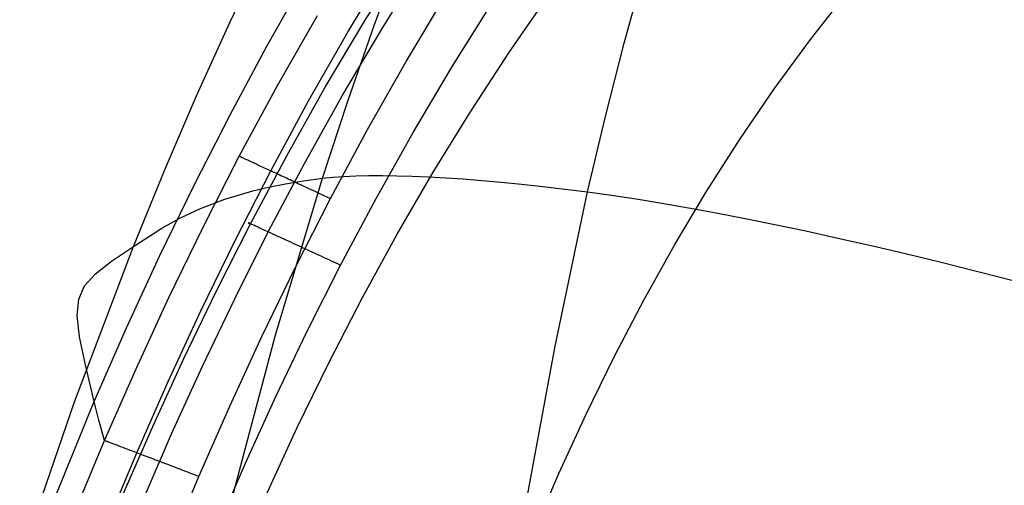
# Model space of a CAD drawing. Extents: x -353 to 1161, y -766 to 145.
# Tile 30 of 74: x -323 to -277, y 34 to 56. Entities that reach past the tile are written whole.
import ezdxf

# ---------------------------------------------------------------- set-up
doc = ezdxf.new("R2010")
doc.units = 0
doc.layers.add('DEFAULT', color=7, linetype='CONTINUOUS')

msp = doc.modelspace()

# ---------------------------------------------------------------- linework, layer by layer
at = {"layer": 'DEFAULT'}
for p, q in [((-312.926, 55.705, 190.948), (-311.31, 59.084, 190.973)), ((-306.574, 55.815, 69.012), (-304.617, 58.924, 68.98)), ((-306.154, 55.564, 242.887), (-304.859, 59.039, 242.93)), ((-307.37, 55.288, 77.517), (-305.43, 58.502, 77.508)), ((-305.795, 55.394, 73.955), (-303.862, 58.492, 73.943)), ((-294.42, 54.739, 264.82), (-293.489, 58.108, 264.8)), ((-311.185, 54.596, 91.409), (-309.402, 57.749, 91.409)), ((-304.65, 53.88, 76.166), (-302.755, 57.039, 76.166)), ((-299.831, 54.284, 45.69), (-297.964, 56.98, 45.718)), ((-285.675, 54.906, 28.071), (-283.935, 57.128, 28.21)), ((-302.5, 53.613, 76.166), (-300.608, 56.632, 76.166)), ((-310.692, 52.751, 80.968), (-308.82, 56.038, 80.941)), ((-314.489, 52.265, 190.921), (-312.926, 55.705, 190.948)), ((-308.448, 52.668, 69.041), (-306.574, 55.815, 69.012)), ((-307.393, 52.017, 242.837), (-306.154, 55.564, 242.887)), ((-309.228, 52.034, 77.526), (-307.37, 55.288, 77.517)), ((-307.647, 52.258, 73.967), (-305.795, 55.394, 73.955)), ((-312.914, 51.382, 91.409), (-311.185, 54.596, 91.409)), ((-295.301, 51.289, 264.828), (-294.42, 54.739, 264.82)), ((-287.354, 52.611, 27.939), (-285.675, 54.906, 28.071)), ((-301.637, 51.519, 45.661), (-299.831, 54.284, 45.69)), ((-306.468, 50.681, 76.166), (-304.65, 53.88, 76.166)), ((-304.316, 50.553, 76.166), (-302.5, 53.613, 76.166)), ((-312.484, 49.43, 80.993), (-310.692, 52.751, 80.968)), ((-315.999, 48.765, 190.892), (-314.489, 52.265, 190.921)), ((-310.243, 49.484, 69.067), (-308.448, 52.668, 69.041)), ((-309.421, 49.085, 73.978), (-307.647, 52.258, 73.967)), ((-288.974, 50.245, 27.812), (-287.354, 52.611, 27.939)), ((-311.008, 48.744, 77.534), (-309.228, 52.034, 77.526)), ((-308.577, 48.398, 242.778), (-307.393, 52.017, 242.837)), ((-314.587, 48.107, 91.409), (-312.914, 51.382, 91.409)), ((-303.383, 48.685, 45.63), (-301.637, 51.519, 45.661)), ((-296.132, 47.758, 264.826), (-295.301, 51.289, 264.828)), ((-308.21, 47.444, 76.166), (-306.468, 50.681, 76.166)), ((-306.057, 47.454, 76.166), (-304.316, 50.553, 76.166)), ((-290.534, 47.806, 27.691), (-288.974, 50.245, 27.812)), ((-311.96, 46.267, 69.091), (-310.243, 49.484, 69.067)), ((-314.17, 46.135, 81.015), (-312.484, 49.43, 80.993)), ((-312.451, 49.415, 80.761), (-312.484, 49.43, 80.993)), ((-312.41, 49.396, 80.529), (-312.451, 49.415, 80.761)), ((-312.387, 49.385, 80.412), (-312.41, 49.396, 80.529)), ((-312.362, 49.373, 80.296), (-312.387, 49.385, 80.412)), ((-312.335, 49.361, 80.179), (-312.362, 49.373, 80.296)), ((-312.306, 49.347, 80.063), (-312.335, 49.361, 80.179)), ((-312.275, 49.333, 79.947), (-312.306, 49.347, 80.063)), ((-312.241, 49.317, 79.83), (-312.275, 49.333, 79.947)), ((-312.206, 49.301, 79.715), (-312.241, 49.317, 79.83)), ((-312.169, 49.284, 79.6), (-312.206, 49.301, 79.715)), ((-312.129, 49.265, 79.485), (-312.169, 49.284, 79.6)), ((-312.088, 49.246, 79.371), (-312.129, 49.265, 79.485)), ((-312.044, 49.226, 79.257), (-312.088, 49.246, 79.371)), ((-311.999, 49.205, 79.145), (-312.044, 49.226, 79.257)), ((-311.951, 49.183, 79.033), (-311.999, 49.205, 79.145)), ((-311.902, 49.16, 78.923), (-311.951, 49.183, 79.033)), ((-311.85, 49.136, 78.813), (-311.902, 49.16, 78.923)), ((-311.796, 49.111, 78.705), (-311.85, 49.136, 78.813)), ((-311.741, 49.085, 78.598), (-311.796, 49.111, 78.705)), ((-311.683, 49.058, 78.493), (-311.741, 49.085, 78.598)), ((-311.624, 49.03, 78.389), (-311.683, 49.058, 78.493)), ((-311.562, 49.002, 78.286), (-311.624, 49.03, 78.389)), ((-311.499, 48.973, 78.186), (-311.562, 49.002, 78.286)), ((-311.121, 45.881, 73.987), (-309.421, 49.085, 73.978)), ((-317.457, 45.207, 190.862), (-315.999, 48.765, 190.892)), ((-312.684, 45.48, 77.542), (-311.008, 48.744, 77.534)), ((-311.434, 48.942, 78.087), (-311.499, 48.973, 78.186)), ((-311.367, 48.911, 77.989), (-311.434, 48.942, 78.087)), ((-311.299, 48.879, 77.894), (-311.367, 48.911, 77.989)), ((-311.228, 48.847, 77.801), (-311.299, 48.879, 77.894)), ((-311.156, 48.813, 77.71), (-311.228, 48.847, 77.801)), ((-311.083, 48.779, 77.621), (-311.156, 48.813, 77.71)), ((-311.008, 48.744, 77.534), (-311.083, 48.779, 77.621)), ((-310.932, 48.709, 77.45), (-311.008, 48.744, 77.534)), ((-310.854, 48.673, 77.368), (-310.932, 48.709, 77.45)), ((-310.774, 48.636, 77.288), (-310.854, 48.673, 77.368)), ((-310.694, 48.598, 77.211), (-310.774, 48.636, 77.288)), ((-310.612, 48.561, 77.137), (-310.694, 48.598, 77.211)), ((-310.53, 48.522, 77.065), (-310.612, 48.561, 77.137)), ((-306.404, 48.525, 248.648), (-305.764, 48.528, 250.077)), ((-305.764, 48.528, 250.077), (-305.084, 48.52, 251.492)), ((-305.07, 45.784, 45.599), (-303.383, 48.685, 45.63)), ((-316.208, 44.775, 91.409), (-314.587, 48.107, 91.409)), ((-311.108, 47.982, 233.554), (-310.32, 48.14, 236.678)), ((-310.794, 40.992, 242.645), (-308.577, 48.398, 242.778)), ((-310.446, 48.483, 76.996), (-310.53, 48.522, 77.065)), ((-310.361, 48.444, 76.929), (-310.446, 48.483, 76.996)), ((-310.275, 48.404, 76.865), (-310.361, 48.444, 76.929)), ((-310.32, 48.14, 236.678), (-309.477, 48.28, 239.755)), ((-310.188, 48.363, 76.804), (-310.275, 48.404, 76.865)), ((-310.101, 48.323, 76.746), (-310.188, 48.363, 76.804)), ((-310.013, 48.282, 76.691), (-310.101, 48.323, 76.746)), ((-309.924, 48.241, 76.638), (-310.013, 48.282, 76.691)), ((-309.834, 48.199, 76.588), (-309.924, 48.241, 76.638)), ((-309.745, 48.157, 76.541), (-309.834, 48.199, 76.588)), ((-309.654, 48.115, 76.497), (-309.745, 48.157, 76.541)), ((-309.564, 48.073, 76.456), (-309.654, 48.115, 76.497)), ((-309.473, 48.031, 76.417), (-309.564, 48.073, 76.456)), ((-309.477, 48.28, 239.755), (-308.577, 48.398, 242.778)), ((-308.577, 48.398, 242.778), (-308.092, 48.446, 244.269)), ((-308.092, 48.446, 244.269), (-307.569, 48.483, 245.743)), ((-307.569, 48.483, 245.743), (-307.006, 48.509, 247.203)), ((-307.006, 48.509, 247.203), (-306.404, 48.525, 248.648)), ((-305.084, 48.52, 251.492), (-304.366, 48.501, 252.891)), ((-304.366, 48.501, 252.891), (-303.608, 48.469, 254.276)), ((-303.608, 48.469, 254.276), (-302.811, 48.425, 255.646)), ((-302.811, 48.425, 255.646), (-301.975, 48.369, 257.001)), ((-301.975, 48.369, 257.001), (-301.1, 48.3, 258.342)), ((-301.1, 48.3, 258.342), (-300.185, 48.218, 259.668)), ((-300.185, 48.218, 259.668), (-299.231, 48.123, 260.979)), ((-299.231, 48.123, 260.979), (-298.238, 48.015, 262.276)), ((-313.162, 47.414, 223.948), (-311.842, 47.806, 230.387)), ((-311.842, 47.806, 230.387), (-311.108, 47.982, 233.554)), ((-309.382, 47.989, 76.382), (-309.473, 48.031, 76.417)), ((-309.291, 47.946, 76.349), (-309.382, 47.989, 76.382)), ((-309.199, 47.904, 76.319), (-309.291, 47.946, 76.349)), ((-309.108, 47.862, 76.292), (-309.199, 47.904, 76.319)), ((-309.017, 47.819, 76.267), (-309.108, 47.862, 76.292)), ((-308.926, 47.777, 76.246), (-309.017, 47.819, 76.267)), ((-308.835, 47.735, 76.227), (-308.926, 47.777, 76.246)), ((-308.744, 47.693, 76.21), (-308.835, 47.735, 76.227)), ((-308.654, 47.651, 76.196), (-308.744, 47.693, 76.21)), ((-308.564, 47.609, 76.185), (-308.654, 47.651, 76.196)), ((-308.475, 47.567, 76.177), (-308.564, 47.609, 76.185)), ((-298.238, 48.015, 262.276), (-297.205, 47.893, 263.558)), ((-297.663, 40.524, 264.795), (-296.132, 47.758, 264.826)), ((-297.205, 47.893, 263.558), (-296.132, 47.758, 264.826)), ((-296.132, 47.758, 264.826), (-295.017, 47.605, 266.073)), ((-295.017, 47.605, 266.073), (-293.857, 47.432, 267.294)), ((-292.037, 45.296, 27.575), (-290.534, 47.806, 27.691)), ((-314.299, 46.981, 217.399), (-313.162, 47.414, 223.948)), ((-309.852, 44.23, 76.166), (-308.21, 47.444, 76.166)), ((-308.386, 47.526, 76.171), (-308.475, 47.567, 76.177)), ((-308.298, 47.485, 76.167), (-308.386, 47.526, 76.171)), ((-308.21, 47.444, 76.166), (-308.298, 47.485, 76.167)), ((-307.726, 44.321, 76.166), (-306.057, 47.454, 76.166)), ((-293.857, 47.432, 267.294), (-292.65, 47.237, 268.489)), ((-292.65, 47.237, 268.489), (-291.397, 47.02, 269.656)), ((-315.276, 46.526, 210.779), (-314.299, 46.981, 217.399)), ((-291.397, 47.02, 269.656), (-290.095, 46.782, 270.796)), ((-290.095, 46.782, 270.796), (-288.743, 46.521, 271.909)), ((-316.113, 46.067, 204.127), (-315.276, 46.526, 210.779)), ((-313.554, 43.123, 69.111), (-311.96, 46.267, 69.091)), ((-312.066, 46.316, 70.574), (-312.069, 46.317, 70.418)), ((-312.069, 46.317, 70.418), (-312.068, 46.316, 70.263)), ((-312.068, 46.316, 70.263), (-312.064, 46.315, 70.11)), ((-312.061, 46.313, 70.732), (-312.066, 46.316, 70.574)), ((-312.064, 46.315, 70.11), (-312.058, 46.312, 69.958)), ((-312.052, 46.309, 70.89), (-312.061, 46.313, 70.732)), ((-312.058, 46.312, 69.958), (-312.048, 46.307, 69.808)), ((-312.039, 46.303, 71.05), (-312.052, 46.309, 70.89)), ((-312.048, 46.307, 69.808), (-312.036, 46.302, 69.661)), ((-312.023, 46.296, 71.21), (-312.039, 46.303, 71.05)), ((-312.036, 46.302, 69.661), (-312.021, 46.295, 69.515)), ((-312.004, 46.287, 71.371), (-312.023, 46.296, 71.21)), ((-312.021, 46.295, 69.515), (-312.003, 46.287, 69.371)), ((-311.981, 46.277, 71.532), (-312.004, 46.287, 71.371)), ((-312.003, 46.287, 69.371), (-311.983, 46.277, 69.23)), ((-311.983, 46.277, 69.23), (-311.96, 46.267, 69.091)), ((-311.955, 46.264, 71.694), (-311.981, 46.277, 71.532)), ((-311.925, 46.251, 71.855), (-311.955, 46.264, 71.694)), ((-311.891, 46.235, 72.016), (-311.925, 46.251, 71.855)), ((-311.853, 46.218, 72.177), (-311.891, 46.235, 72.016)), ((-311.812, 46.199, 72.337), (-311.853, 46.218, 72.177)), ((-288.743, 46.521, 271.909), (-287.342, 46.237, 272.994)), ((-287.342, 46.237, 272.994), (-285.889, 45.929, 274.05)), ((-317.457, 45.207, 190.862), (-316.113, 46.067, 204.127)), ((-315.785, 42.814, 81.036), (-314.17, 46.135, 81.015)), ((-312.698, 42.749, 73.996), (-311.121, 45.881, 73.987)), ((-311.767, 46.178, 72.496), (-311.812, 46.199, 72.337)), ((-311.719, 46.156, 72.654), (-311.767, 46.178, 72.496)), ((-311.666, 46.132, 72.81), (-311.719, 46.156, 72.654)), ((-311.61, 46.106, 72.965), (-311.666, 46.132, 72.81)), ((-311.551, 46.079, 73.118), (-311.61, 46.106, 72.965)), ((-311.488, 46.05, 73.27), (-311.551, 46.079, 73.118)), ((-311.421, 46.019, 73.418), (-311.488, 46.05, 73.27)), ((-311.351, 45.987, 73.565), (-311.421, 46.019, 73.418)), ((-311.277, 45.953, 73.709), (-311.351, 45.987, 73.565)), ((-311.2, 45.918, 73.849), (-311.277, 45.953, 73.709)), ((-311.121, 45.881, 73.987), (-311.2, 45.918, 73.849)), ((-311.037, 45.843, 74.122), (-311.121, 45.881, 73.987)), ((-310.952, 45.803, 74.253), (-311.037, 45.843, 74.122)), ((-310.863, 45.762, 74.38), (-310.952, 45.803, 74.253)), ((-310.771, 45.72, 74.504), (-310.863, 45.762, 74.38)), ((-306.699, 42.816, 45.568), (-305.07, 45.784, 45.599)), ((-285.889, 45.929, 274.05), (-284.384, 45.599, 275.077)), ((-314.289, 42.187, 77.549), (-312.684, 45.48, 77.542)), ((-310.677, 45.677, 74.624), (-310.771, 45.72, 74.504)), ((-310.581, 45.633, 74.739), (-310.677, 45.677, 74.624)), ((-310.482, 45.587, 74.851), (-310.581, 45.633, 74.739)), ((-310.381, 45.541, 74.958), (-310.482, 45.587, 74.851)), ((-310.278, 45.494, 75.061), (-310.381, 45.541, 74.958)), ((-310.173, 45.446, 75.159), (-310.278, 45.494, 75.061)), ((-310.067, 45.397, 75.253), (-310.173, 45.446, 75.159)), ((-309.959, 45.347, 75.342), (-310.067, 45.397, 75.253)), ((-309.85, 45.297, 75.426), (-309.959, 45.347, 75.342)), ((-309.74, 45.246, 75.506), (-309.85, 45.297, 75.426)), ((-293.483, 42.715, 27.465), (-292.037, 45.296, 27.575)), ((-284.384, 45.599, 275.077), (-282.826, 45.244, 276.076)), ((-320.221, 37.922, 190.797), (-317.457, 45.207, 190.862)), ((-318.482, 44.506, 177.825), (-317.457, 45.207, 190.862)), ((-309.628, 45.195, 75.581), (-309.74, 45.246, 75.506)), ((-309.516, 45.144, 75.651), (-309.628, 45.195, 75.581)), ((-309.403, 45.092, 75.717), (-309.516, 45.144, 75.651)), ((-309.29, 45.04, 75.777), (-309.403, 45.092, 75.717)), ((-309.176, 44.987, 75.834), (-309.29, 45.04, 75.777)), ((-309.062, 44.935, 75.885), (-309.176, 44.987, 75.834)), ((-308.948, 44.882, 75.932), (-309.062, 44.935, 75.885)), ((-308.834, 44.83, 75.974), (-308.948, 44.882, 75.932)), ((-282.826, 45.244, 276.076), (-281.213, 44.865, 277.046)), ((-281.213, 44.865, 277.046), (-279.546, 44.461, 277.986)), ((-319.237, 43.916, 165.031), (-318.482, 44.506, 177.825)), ((-317.775, 41.384, 91.409), (-316.208, 44.775, 91.409)), ((-308.72, 44.778, 76.012), (-308.834, 44.83, 75.974)), ((-308.607, 44.726, 76.046), (-308.72, 44.778, 76.012)), ((-308.494, 44.674, 76.075), (-308.607, 44.726, 76.046)), ((-308.382, 44.622, 76.1), (-308.494, 44.674, 76.075)), ((-308.27, 44.571, 76.12), (-308.382, 44.622, 76.1)), ((-308.159, 44.52, 76.137), (-308.27, 44.571, 76.12)), ((-308.049, 44.469, 76.15), (-308.159, 44.52, 76.137)), ((-307.94, 44.419, 76.159), (-308.049, 44.469, 76.15)), ((-307.832, 44.37, 76.164), (-307.94, 44.419, 76.159)), ((-307.726, 44.321, 76.166), (-307.832, 44.37, 76.164)), ((-279.546, 44.461, 277.986), (-277.822, 44.032, 278.896)), ((-319.743, 43.351, 152.443), (-319.237, 43.916, 165.031)), ((-311.426, 40.986, 76.166), (-309.852, 44.23, 76.166)), ((-309.276, 41.254, 76.166), (-307.726, 44.321, 76.166)), ((-277.822, 44.032, 278.896), (-276.041, 43.577, 279.776)), ((-320.022, 42.728, 140.029), (-319.743, 43.351, 152.443)), ((-315.081, 39.954, 69.13), (-313.554, 43.123, 69.111)), ((-320.094, 41.96, 127.753), (-320.022, 42.728, 140.029)), ((-317.331, 39.468, 81.055), (-315.785, 42.814, 81.036)), ((-314.209, 39.592, 74.003), (-312.698, 42.749, 73.996)), ((-308.27, 39.781, 45.538), (-306.699, 42.816, 45.568)), ((-294.873, 40.063, 27.36), (-293.483, 42.715, 27.465)), ((-315.826, 38.868, 77.555), (-314.289, 42.187, 77.549)), ((-319.983, 40.963, 115.581), (-320.094, 41.96, 127.753)), ((-319.292, 37.938, 91.409), (-317.775, 41.384, 91.409)), ((-310.763, 38.16, 76.166), (-309.276, 41.254, 76.166)), ((-319.708, 39.65, 103.478), (-319.983, 40.963, 115.581)), ((-312.935, 37.715, 76.166), (-311.426, 40.986, 76.166)), ((-312.818, 33.395, 242.496), (-310.794, 40.992, 242.645)), ((-299.031, 33.104, 264.736), (-297.663, 40.524, 264.795)), ((-316.543, 36.762, 69.146), (-315.081, 39.954, 69.13)), ((-309.785, 36.681, 45.51), (-308.27, 39.781, 45.538)), ((-296.208, 37.342, 27.26), (-294.873, 40.063, 27.36)), ((-319.516, 38.85, 97.441), (-319.708, 39.65, 103.478)), ((-318.811, 36.1, 81.072), (-317.331, 39.468, 81.055)), ((-315.658, 36.412, 74.009), (-314.209, 39.592, 74.003)), ((-319.292, 37.938, 91.409), (-319.516, 38.85, 97.441)), ((-317.299, 35.526, 77.561), (-315.826, 38.868, 77.555)), ((-322.791, 30.422, 190.727), (-320.221, 37.922, 190.797)), ((-322.173, 30.883, 91.409), (-319.292, 37.938, 91.409)), ((-319.071, 37.061, 86.233), (-319.292, 37.938, 91.409)), ((-312.189, 35.041, 76.166), (-310.763, 38.16, 76.166)), ((-314.381, 34.419, 76.166), (-312.935, 37.715, 76.166)), ((-318.811, 36.1, 81.072), (-319.071, 37.061, 86.233)), ((-297.49, 34.551, 27.165), (-296.208, 37.342, 27.26)), ((-317.944, 33.55, 69.16), (-316.543, 36.762, 69.146)), ((-311.244, 33.516, 45.484), (-309.785, 36.681, 45.51)), ((-320.309, 32.514, 81.089), (-318.811, 36.1, 81.072)), ((-318.779, 36.088, 80.839), (-318.811, 36.1, 81.072)), ((-318.761, 36.08, 80.721), (-318.779, 36.088, 80.839)), ((-318.74, 36.073, 80.603), (-318.761, 36.08, 80.721)), ((-318.717, 36.064, 80.486), (-318.74, 36.073, 80.603)), ((-318.692, 36.054, 80.367), (-318.717, 36.064, 80.486)), ((-318.664, 36.044, 80.249), (-318.692, 36.054, 80.367)), ((-317.047, 33.212, 74.015), (-315.658, 36.412, 74.009)), ((-318.635, 36.033, 80.131), (-318.664, 36.044, 80.249)), ((-318.604, 36.021, 80.013), (-318.635, 36.033, 80.131)), ((-318.57, 36.008, 79.896), (-318.604, 36.021, 80.013)), ((-318.535, 35.995, 79.778), (-318.57, 36.008, 79.896)), ((-318.497, 35.98, 79.661), (-318.535, 35.995, 79.778)), ((-318.457, 35.965, 79.545), (-318.497, 35.98, 79.661)), ((-318.414, 35.949, 79.429), (-318.457, 35.965, 79.545)), ((-318.37, 35.932, 79.314), (-318.414, 35.949, 79.429)), ((-318.323, 35.915, 79.2), (-318.37, 35.932, 79.314)), ((-318.274, 35.896, 79.086), (-318.323, 35.915, 79.2)), ((-318.223, 35.877, 78.974), (-318.274, 35.896, 79.086)), ((-318.17, 35.857, 78.863), (-318.223, 35.877, 78.974)), ((-318.115, 35.836, 78.753), (-318.17, 35.857, 78.863)), ((-318.058, 35.814, 78.644), (-318.115, 35.836, 78.753)), ((-317.998, 35.791, 78.537), (-318.058, 35.814, 78.644)), ((-317.937, 35.768, 78.431), (-317.998, 35.791, 78.537)), ((-317.874, 35.744, 78.326), (-317.937, 35.768, 78.431)), ((-317.808, 35.719, 78.224), (-317.874, 35.744, 78.326)), ((-317.741, 35.694, 78.123), (-317.808, 35.719, 78.224)), ((-317.672, 35.667, 78.024), (-317.741, 35.694, 78.123)), ((-317.6, 35.64, 77.927), (-317.672, 35.667, 78.024)), ((-317.528, 35.613, 77.832), (-317.6, 35.64, 77.927)), ((-317.453, 35.584, 77.739), (-317.528, 35.613, 77.832)), ((-318.789, 31.966, 77.566), (-317.299, 35.526, 77.561)), ((-317.377, 35.555, 77.649), (-317.453, 35.584, 77.739)), ((-317.299, 35.526, 77.561), (-317.377, 35.555, 77.649)), ((-317.219, 35.496, 77.475), (-317.299, 35.526, 77.561)), ((-317.138, 35.465, 77.391), (-317.219, 35.496, 77.475)), ((-317.056, 35.434, 77.31), (-317.138, 35.465, 77.391)), ((-316.972, 35.402, 77.231), (-317.056, 35.434, 77.31)), ((-316.887, 35.37, 77.155), (-316.972, 35.402, 77.231)), ((-316.801, 35.337, 77.082), (-316.887, 35.37, 77.155)), ((-316.714, 35.304, 77.012), (-316.801, 35.337, 77.082)), ((-316.625, 35.27, 76.944), (-316.714, 35.304, 77.012)), ((-316.536, 35.236, 76.879), (-316.625, 35.27, 76.944)), ((-316.445, 35.202, 76.816), (-316.536, 35.236, 76.879)), ((-316.354, 35.167, 76.757), (-316.445, 35.202, 76.816)), ((-316.262, 35.132, 76.7), (-316.354, 35.167, 76.757)), ((-316.169, 35.097, 76.647), (-316.262, 35.132, 76.7)), ((-316.076, 35.062, 76.596), (-316.169, 35.097, 76.647)), ((-315.982, 35.026, 76.548), (-316.076, 35.062, 76.596)), ((-315.888, 34.991, 76.503), (-315.982, 35.026, 76.548)), ((-315.794, 34.955, 76.461), (-315.888, 34.991, 76.503)), ((-315.699, 34.919, 76.422), (-315.794, 34.955, 76.461)), ((-315.604, 34.883, 76.386), (-315.699, 34.919, 76.422)), ((-315.508, 34.846, 76.352), (-315.604, 34.883, 76.386)), ((-315.413, 34.81, 76.322), (-315.508, 34.846, 76.352)), ((-315.318, 34.774, 76.294), (-315.413, 34.81, 76.322)), ((-315.223, 34.738, 76.269), (-315.318, 34.774, 76.294)), ((-315.128, 34.702, 76.247), (-315.223, 34.738, 76.269)), ((-315.033, 34.666, 76.228), (-315.128, 34.702, 76.247)), ((-314.939, 34.63, 76.211), (-315.033, 34.666, 76.228)), ((-313.556, 31.898, 76.166), (-312.189, 35.041, 76.166)), ((-315.846, 30.906, 76.166), (-314.381, 34.419, 76.166)), ((-314.844, 34.594, 76.197), (-314.939, 34.63, 76.211)), ((-314.751, 34.559, 76.186), (-314.844, 34.594, 76.197)), ((-314.657, 34.524, 76.177), (-314.751, 34.559, 76.186)), ((-314.565, 34.488, 76.171), (-314.657, 34.524, 76.177)), ((-314.472, 34.453, 76.167), (-314.565, 34.488, 76.171)), ((-314.381, 34.419, 76.166), (-314.472, 34.453, 76.167)), ((-298.72, 31.692, 27.076), (-297.49, 34.551, 27.165))]:
    msp.add_line(p, q, dxfattribs=at)

doc.saveas('drawing.dxf')
